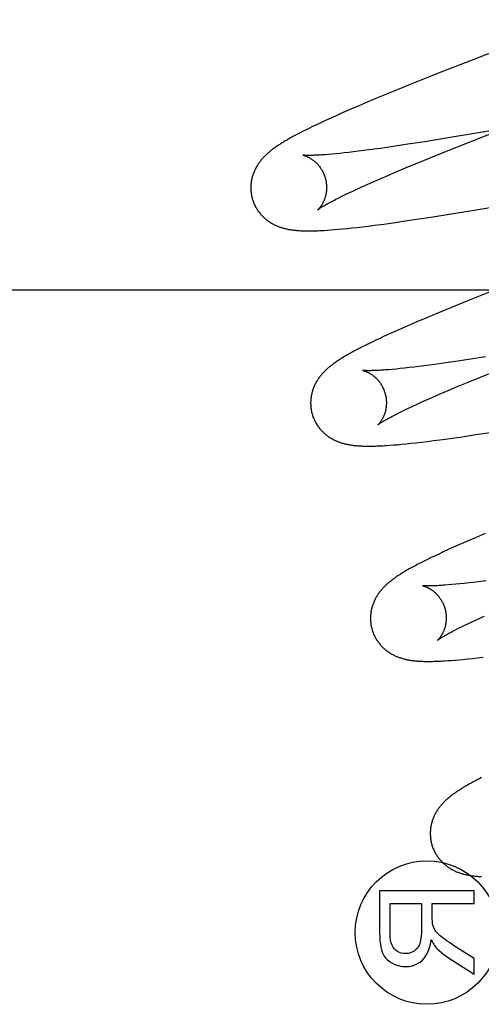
# Model space of a CAD drawing. Header units: inches. Extents: x 0 to 200, y 0 to 129.
# Tile 38 of 118: x 99.026 to 99.148, y 47.936 to 48.195. Entities that reach past the tile are written whole.
import ezdxf

# ---------------------------------------------------------------- set-up
doc = ezdxf.new("R2010")
doc.units = ezdxf.units.IN
doc.header["$LTSCALE"] = 11
doc.header["$MEASUREMENT"] = 0
doc.linetypes.add('HIDDEN', pattern=[0.2, 0.1, -0.1])
doc.layers.add('DEFAULT_2', color=8, linetype='HIDDEN')

msp = doc.modelspace()

# ---------------------------------------------------------------- linework, layer by layer
at = {"layer": 'DEFAULT_2', "color": 8, "linetype": 'HIDDEN'}
for p, q in [((99.14636, 48.18497), (99.13724, 48.18138)), ((99.13528, 48.1806), (99.12959, 48.17832)), ((99.13724, 48.18138), (99.13528, 48.1806)), ((99.12959, 48.17832), (99.12506, 48.17648)), ((99.12158, 48.17505), (99.11825, 48.17366)), ((99.12506, 48.17648), (99.12158, 48.17505)), ((99.11585, 48.17263), (99.1135, 48.17163)), ((99.11825, 48.17366), (99.11585, 48.17263)), ((99.10983, 48.17001), (99.10847, 48.1694)), ((99.11126, 48.17065), (99.10983, 48.17001)), ((99.1135, 48.17163), (99.11126, 48.17065)), ((99.10382, 48.16723), (99.10285, 48.16676)), ((99.10486, 48.16773), (99.10382, 48.16723)), ((99.10598, 48.16826), (99.10486, 48.16773)), ((99.10719, 48.16882), (99.10598, 48.16826)), ((99.10847, 48.1694), (99.10719, 48.16882)), ((99.15671, 48.16711), (99.14811, 48.16565)), ((99.09963, 48.16513), (99.09896, 48.16477)), ((99.10036, 48.16551), (99.09963, 48.16513)), ((99.10113, 48.1659), (99.10036, 48.16551)), ((99.10196, 48.16632), (99.10113, 48.1659)), ((99.10285, 48.16676), (99.10196, 48.16632)), ((99.14811, 48.16565), (99.13908, 48.16415)), ((99.14583, 48.16338), (99.15483, 48.16692)), ((99.12559, 48.16205), (99.12239, 48.16158)), ((99.12896, 48.16255), (99.12559, 48.16205)), ((99.13342, 48.16324), (99.12896, 48.16255)), ((99.13908, 48.16415), (99.13342, 48.16324)), ((99.13655, 48.15967), (99.14202, 48.16186)), ((99.14202, 48.16186), (99.14583, 48.16338)), ((99.10894, 48.15996), (99.10799, 48.15988)), ((99.10996, 48.16005), (99.10894, 48.15996)), ((99.11103, 48.16016), (99.10996, 48.16005)), ((99.11216, 48.16028), (99.11103, 48.16016)), ((99.11335, 48.16042), (99.11216, 48.16028)), ((99.1146, 48.16056), (99.11335, 48.16042)), ((99.1159, 48.16072), (99.1146, 48.16056)), ((99.11795, 48.16098), (99.1159, 48.16072)), ((99.12012, 48.16127), (99.11795, 48.16098)), ((99.12239, 48.16158), (99.12012, 48.16127)), ((99.13225, 48.15792), (99.13655, 48.15967)), ((99.12899, 48.15657), (99.13225, 48.15792)), ((99.12161, 48.15345), (99.1237, 48.15435)), ((99.1237, 48.15435), (99.1259, 48.15528)), ((99.1259, 48.15528), (99.12899, 48.15657)), ((99.11659, 48.15123), (99.11776, 48.15176)), ((99.11776, 48.15176), (99.11963, 48.15258)), ((99.11963, 48.15258), (99.12161, 48.15345)), ((99.11154, 48.14885), (99.11243, 48.14929)), ((99.11243, 48.14929), (99.11339, 48.14974)), ((99.11339, 48.14974), (99.1144, 48.15022)), ((99.1144, 48.15022), (99.11546, 48.15071)), ((99.11546, 48.15071), (99.11659, 48.15123)), ((99.10993, 48.14805), (99.1107, 48.14844)), ((99.1107, 48.14844), (99.11154, 48.14885)), ((99.14589, 48.1451), (99.15536, 48.14669)), ((99.135, 48.14334), (99.13983, 48.14411)), ((99.13983, 48.14411), (99.14589, 48.1451)), ((99.11857, 48.14099), (99.12015, 48.1412)), ((99.12015, 48.1412), (99.12258, 48.14152)), ((99.12258, 48.14152), (99.12509, 48.14186)), ((99.12509, 48.14186), (99.12769, 48.14224)), ((99.12769, 48.14224), (99.13127, 48.14277)), ((99.13127, 48.14277), (99.135, 48.14334)), ((99.10771, 48.1399), (99.10863, 48.13996)), ((99.10863, 48.13996), (99.1096, 48.14004)), ((99.1096, 48.14004), (99.11064, 48.14013)), ((99.11064, 48.14013), (99.11174, 48.14023)), ((99.11174, 48.14023), (99.11292, 48.14035)), ((99.11292, 48.14035), (99.11419, 48.14048)), ((99.11419, 48.14048), (99.11555, 48.14063)), ((99.11555, 48.14063), (99.11702, 48.1408)), ((99.11702, 48.1408), (99.11857, 48.14099)), ((98.76629, 48.12413), (99.24129, 48.12413)), ((99.15068, 48.12366), (99.14499, 48.12137)), ((99.14499, 48.12137), (99.14047, 48.11953)), ((99.137, 48.1181), (99.13368, 48.11671)), ((99.14047, 48.11953), (99.137, 48.1181)), ((99.13128, 48.11569), (99.12897, 48.11469)), ((99.13368, 48.11671), (99.13128, 48.11569)), ((99.1253, 48.11308), (99.12396, 48.11247)), ((99.12672, 48.11371), (99.1253, 48.11308)), ((99.12897, 48.11469), (99.12672, 48.11371)), ((99.11858, 48.10994), (99.11772, 48.10951)), ((99.1195, 48.11039), (99.11858, 48.10994)), ((99.12049, 48.11086), (99.1195, 48.11039)), ((99.12155, 48.11136), (99.12049, 48.11086)), ((99.12271, 48.1119), (99.12155, 48.11136)), ((99.12396, 48.11247), (99.12271, 48.1119)), ((99.11542, 48.10833), (99.11473, 48.10797)), ((99.11614, 48.10871), (99.11542, 48.10833)), ((99.1169, 48.1091), (99.11614, 48.10871)), ((99.11772, 48.10951), (99.1169, 48.1091)), ((99.13835, 48.10482), (99.13606, 48.1045)), ((99.14156, 48.10528), (99.13835, 48.10482)), ((99.14494, 48.10579), (99.14156, 48.10528)), ((99.14941, 48.10648), (99.14494, 48.10579)), ((99.12483, 48.10318), (99.12387, 48.10309)), ((99.12585, 48.10327), (99.12483, 48.10318)), ((99.12693, 48.10338), (99.12585, 48.10327)), ((99.12807, 48.1035), (99.12693, 48.10338)), ((99.12927, 48.10364), (99.12807, 48.1035)), ((99.13052, 48.10379), (99.12927, 48.10364)), ((99.13183, 48.10395), (99.13052, 48.10379)), ((99.13389, 48.10421), (99.13183, 48.10395)), ((99.13606, 48.1045), (99.13389, 48.10421)), ((99.14811, 48.10115), (99.1524, 48.1029)), ((99.14178, 48.09853), (99.14486, 48.09981)), ((99.14486, 48.09981), (99.14811, 48.10115)), ((99.13751, 48.0967), (99.13959, 48.0976)), ((99.13959, 48.0976), (99.14178, 48.09853)), ((99.13137, 48.09397), (99.13249, 48.09448)), ((99.13249, 48.09448), (99.13367, 48.09501)), ((99.13367, 48.09501), (99.13553, 48.09584)), ((99.13553, 48.09584), (99.13751, 48.0967)), ((99.12659, 48.0917), (99.12743, 48.09211)), ((99.12743, 48.09211), (99.12833, 48.09255)), ((99.12833, 48.09255), (99.12929, 48.093)), ((99.12929, 48.093), (99.1303, 48.09348)), ((99.1303, 48.09348), (99.13137, 48.09397)), ((99.12582, 48.0913), (99.12659, 48.0917)), ((99.14692, 48.08596), (99.15067, 48.08653)), ((99.13114, 48.08382), (99.13261, 48.08399)), ((99.13261, 48.08399), (99.13415, 48.08418)), ((99.13415, 48.08418), (99.13574, 48.08438)), ((99.13574, 48.08438), (99.13818, 48.0847)), ((99.13818, 48.0847), (99.14071, 48.08505)), ((99.14071, 48.08505), (99.14332, 48.08542)), ((99.14332, 48.08542), (99.14692, 48.08596)), ((99.12416, 48.08315), (99.12514, 48.08323)), ((99.12514, 48.08323), (99.12618, 48.08331)), ((99.12618, 48.08331), (99.12729, 48.08341)), ((99.12729, 48.08341), (99.12848, 48.08353)), ((99.12848, 48.08353), (99.12977, 48.08367)), ((99.12977, 48.08367), (99.13114, 48.08382)), ((99.14695, 48.05885), (99.14466, 48.05786)), ((99.14934, 48.05986), (99.14695, 48.05885)), ((99.13961, 48.05562), (99.1383, 48.05502)), ((99.141, 48.05625), (99.13961, 48.05562)), ((99.14244, 48.05689), (99.141, 48.05625)), ((99.14466, 48.05786), (99.14244, 48.05689)), ((99.13396, 48.05295), (99.13307, 48.0525)), ((99.13492, 48.05342), (99.13396, 48.05295)), ((99.13596, 48.05392), (99.13492, 48.05342)), ((99.13709, 48.05445), (99.13596, 48.05392)), ((99.1383, 48.05502), (99.13709, 48.05445)), ((99.13223, 48.05208), (99.13144, 48.05167)), ((99.13307, 48.0525), (99.13223, 48.05208)), ((99.14059, 48.04638), (99.13964, 48.0463)), ((99.14161, 48.04648), (99.14059, 48.04638)), ((99.14269, 48.04659), (99.14161, 48.04648)), ((99.14383, 48.04671), (99.14269, 48.04659)), ((99.14503, 48.04684), (99.14383, 48.04671)), ((99.14628, 48.04699), (99.14503, 48.04684)), ((99.14759, 48.04715), (99.14628, 48.04699)), ((99.14964, 48.04741), (99.14759, 48.04715)), ((99.14687, 48.03705), (99.14798, 48.03756)), ((99.14798, 48.03756), (99.14915, 48.03809)), ((99.14139, 48.0344), (99.14215, 48.03479)), ((99.14215, 48.03479), (99.14298, 48.0352)), ((99.14298, 48.0352), (99.14386, 48.03563)), ((99.14386, 48.03563), (99.14481, 48.03608)), ((99.14481, 48.03608), (99.14581, 48.03656)), ((99.14581, 48.03656), (99.14687, 48.03705)), ((99.14359, 48.02667), (99.14477, 48.02679)), ((99.14477, 48.02679), (99.14603, 48.02693)), ((99.14603, 48.02693), (99.14737, 48.02708)), ((99.14737, 48.02708), (99.1488, 48.02724)), ((99.13949, 48.02633), (99.14043, 48.0264)), ((99.14043, 48.0264), (99.14142, 48.02647)), ((99.14142, 48.02647), (99.14247, 48.02657)), ((99.14247, 48.02657), (99.14359, 48.02667)), ((99.1465, 47.9656), (99.1215, 47.9656)), ((99.1215, 47.9656), (99.1215, 47.95452)), ((99.1465, 47.9623), (99.1465, 47.9656)), ((99.12427, 47.9623), (99.13254, 47.9623)), ((99.12427, 47.95438), (99.12427, 47.9623)), ((99.13254, 47.9623), (99.13254, 47.95518)), ((99.1354, 47.9623), (99.1465, 47.9623)), ((99.1354, 47.95846), (99.1354, 47.9623)), ((99.1465, 47.94773), (99.1413, 47.95104)), ((99.1397, 47.94792), (99.1465, 47.94357)), ((99.1465, 47.94357), (99.1465, 47.94773))]:
    msp.add_line(p, q, dxfattribs=at)
for points in [[(99.18588, 48.2003), (99.17243, 48.19509), (99.17132, 48.19466), (99.1702, 48.19423), (99.16909, 48.1938), (99.14636, 48.18497)], [(99.09896, 48.16477), (99.09863, 48.16459), (99.09832, 48.16442), (99.09801, 48.16425), (99.09771, 48.16408), (99.09743, 48.16392), (99.09714, 48.16376), (99.09687, 48.1636), (99.0966, 48.16344), (99.09634, 48.16328), (99.09609, 48.16313), (99.09584, 48.16298), (99.0956, 48.16283), (99.09536, 48.16268), (99.09513, 48.16253), (99.0949, 48.16239), (99.09468, 48.16224), (99.09447, 48.16209), (99.09425, 48.16195), (99.09405, 48.1618), (99.09384, 48.16166), (99.09364, 48.16152), (99.09344, 48.16137), (99.09325, 48.16123), (99.09306, 48.16108), (99.09287, 48.16093), (99.09268, 48.16079), (99.0925, 48.16064), (99.09232, 48.16048), (99.09214, 48.16033), (99.09196, 48.16018), (99.09179, 48.16002), (99.09162, 48.15986), (99.09145, 48.1597), (99.09128, 48.15954), (99.09111, 48.15937), (99.09095, 48.15921), (99.09079, 48.15904), (99.09063, 48.15886), (99.09048, 48.15869), (99.09032, 48.15851), (99.09017, 48.15833), (99.09003, 48.15815), (99.08989, 48.15796), (99.08975, 48.15778), (99.08962, 48.15759), (99.08948, 48.1574), (99.08936, 48.15721), (99.08923, 48.15701), (99.08911, 48.15681), (99.08899, 48.15661), (99.08888, 48.1564), (99.08876, 48.15619), (99.08866, 48.15598), (99.08856, 48.15577), (99.08846, 48.15555), (99.08836, 48.15533), (99.08827, 48.15512), (99.08819, 48.15489), (99.08811, 48.15467), (99.08803, 48.15444), (99.08796, 48.15421), (99.08789, 48.15398), (99.08783, 48.15374), (99.08777, 48.1535), (99.08772, 48.15326), (99.08767, 48.15302), (99.08763, 48.15277), (99.0876, 48.15253), (99.08757, 48.15228), (99.08754, 48.15203), (99.08752, 48.15177), (99.08751, 48.15152), (99.0875, 48.15126), (99.0875, 48.15101), (99.08751, 48.15075), (99.08752, 48.15049), (99.08753, 48.15024), (99.08756, 48.14998), (99.08759, 48.14972), (99.08762, 48.14946), (99.08767, 48.14921), (99.08772, 48.14895), (99.08777, 48.1487), (99.08783, 48.14845), (99.08789, 48.14824)], [(99.10799, 48.15988), (99.10709, 48.15981), (99.10667, 48.15978), (99.10626, 48.15975), (99.10587, 48.15973), (99.10549, 48.1597), (99.10514, 48.15969), (99.10481, 48.15967), (99.1045, 48.15966), (99.10421, 48.15965), (99.10393, 48.15964), (99.10368, 48.15963), (99.10344, 48.15963), (99.10322, 48.15962), (99.10301, 48.15962), (99.10281, 48.15962), (99.10263, 48.15962), (99.10247, 48.15962), (99.10231, 48.15963), (99.10217, 48.15963), (99.10203, 48.15963), (99.10191, 48.15964), (99.1018, 48.15964), (99.1017, 48.15965), (99.10161, 48.15965), (99.10153, 48.15966), (99.10146, 48.15967), (99.1014, 48.15967), (99.10135, 48.15968), (99.1013, 48.15968), (99.10127, 48.15969), (99.10124, 48.15969), (99.10122, 48.15969), (99.10121, 48.15969), (99.1012, 48.15969)], [(99.1012, 48.15969), (99.10121, 48.15969), (99.10122, 48.15969), (99.10123, 48.15969), (99.10126, 48.15968), (99.10129, 48.15968), (99.10132, 48.15967), (99.10136, 48.15966), (99.10141, 48.15965), (99.10147, 48.15963), (99.10153, 48.15962), (99.10159, 48.1596), (99.10166, 48.15958), (99.10173, 48.15955), (99.10181, 48.15953), (99.1019, 48.1595), (99.10198, 48.15947), (99.10207, 48.15943), (99.10217, 48.15939), (99.10226, 48.15935), (99.10236, 48.15931), (99.10247, 48.15926), (99.10257, 48.15921), (99.10268, 48.15916), (99.10279, 48.1591), (99.1029, 48.15904), (99.10302, 48.15898), (99.10314, 48.15891), (99.10326, 48.15884), (99.10338, 48.15876), (99.10351, 48.15868), (99.10364, 48.15859), (99.10376, 48.1585), (99.1039, 48.1584), (99.10403, 48.1583), (99.10416, 48.1582), (99.10429, 48.15809), (99.10443, 48.15797), (99.10456, 48.15785), (99.1047, 48.15772), (99.10484, 48.15759), (99.10497, 48.15745), (99.10511, 48.1573), (99.10525, 48.15715), (99.10538, 48.15699), (99.10551, 48.15683), (99.10565, 48.15666), (99.10577, 48.15648), (99.1059, 48.1563), (99.10602, 48.15612), (99.10614, 48.15593), (99.10626, 48.15573), (99.10637, 48.15553), (99.10648, 48.15533), (99.10658, 48.15512), (99.10668, 48.15491), (99.10678, 48.15469), (99.10687, 48.15447), (99.10695, 48.15425), (99.10703, 48.15402), (99.1071, 48.15379), (99.10716, 48.15359)], [(99.10716, 48.15359), (99.10721, 48.1534), (99.10727, 48.15316), (99.10732, 48.15293), (99.10736, 48.15269), (99.1074, 48.15246), (99.10743, 48.15222), (99.10745, 48.15199), (99.10747, 48.15175), (99.10749, 48.15152), (99.10749, 48.15129), (99.10749, 48.15106), (99.10749, 48.15084), (99.10748, 48.15061), (99.10746, 48.15039), (99.10744, 48.15018), (99.10742, 48.14996), (99.10739, 48.14975), (99.10735, 48.14955), (99.10731, 48.14935), (99.10727, 48.14915), (99.10723, 48.14896), (99.10718, 48.14877), (99.10713, 48.14859), (99.10707, 48.14842), (99.10702, 48.14825), (99.10696, 48.14809), (99.1069, 48.14793), (99.10684, 48.14777), (99.10677, 48.14762), (99.10671, 48.14748), (99.10664, 48.14734), (99.10658, 48.1472), (99.10651, 48.14707), (99.10645, 48.14695), (99.10638, 48.14683), (99.10631, 48.14671), (99.10625, 48.1466), (99.10618, 48.1465), (99.10612, 48.1464), (99.10605, 48.1463), (99.10599, 48.14621), (99.10593, 48.14612), (99.10586, 48.14603), (99.1058, 48.14595), (99.10574, 48.14588), (99.10568, 48.14581), (99.10563, 48.14574), (99.10558, 48.14568), (99.10552, 48.14562), (99.10548, 48.14557), (99.10543, 48.14552), (99.10539, 48.14547), (99.10535, 48.14543), (99.10532, 48.1454), (99.10529, 48.14537), (99.10526, 48.14535), (99.10524, 48.14533), (99.10522, 48.14531), (99.10521, 48.1453), (99.10521, 48.1453)], [(99.08789, 48.14824), (99.08795, 48.14803), (99.08803, 48.14778), (99.08811, 48.14753), (99.0882, 48.14729), (99.0883, 48.14705), (99.0884, 48.14681), (99.0885, 48.14658), (99.08861, 48.14635), (99.08873, 48.14612), (99.08885, 48.14589), (99.08898, 48.14567), (99.08911, 48.14545), (99.08925, 48.14524), (99.08939, 48.14503), (99.08954, 48.14482), (99.08969, 48.14462), (99.08984, 48.14443), (99.09, 48.14423), (99.09016, 48.14404), (99.09033, 48.14386), (99.09049, 48.14368), (99.09067, 48.14351), (99.09084, 48.14334), (99.09102, 48.14317), (99.09119, 48.14301), (99.09138, 48.14286), (99.09156, 48.14271), (99.09175, 48.14256), (99.09193, 48.14242), (99.09213, 48.14228), (99.09232, 48.14215), (99.09252, 48.14202), (99.09272, 48.14189), (99.09292, 48.14177), (99.09312, 48.14165), (99.09333, 48.14154), (99.09353, 48.14143), (99.09374, 48.14133), (99.09395, 48.14123), (99.09416, 48.14113), (99.09437, 48.14104), (99.09458, 48.14095), (99.0948, 48.14087), (99.09501, 48.14079), (99.09523, 48.14071), (99.09545, 48.14064), (99.09567, 48.14057), (99.0959, 48.1405), (99.09612, 48.14044), (99.09635, 48.14038), (99.09657, 48.14032), (99.0968, 48.14027), (99.09702, 48.14022), (99.09725, 48.14017), (99.09748, 48.14012), (99.09771, 48.14008), (99.09794, 48.14004), (99.09817, 48.14001), (99.09841, 48.13997), (99.09864, 48.13994), (99.09888, 48.13991), (99.09912, 48.13989), (99.09937, 48.13986), (99.09961, 48.13984), (99.09987, 48.13982), (99.10013, 48.1398), (99.10039, 48.13978), (99.10066, 48.13976), (99.10093, 48.13975), (99.10122, 48.13974), (99.10151, 48.13973), (99.10181, 48.13972), (99.10211, 48.13972), (99.10242, 48.13971), (99.10274, 48.13971), (99.10307, 48.13971), (99.10341, 48.13971), (99.10375, 48.13972), (99.10411, 48.13973), (99.10447, 48.13974), (99.10484, 48.13975), (99.10522, 48.13976), (99.10561, 48.13978), (99.10601, 48.1398), (99.10642, 48.13982), (99.10684, 48.13984), (99.10771, 48.1399)], [(99.10521, 48.1453), (99.10521, 48.1453), (99.10522, 48.14531), (99.10523, 48.14532), (99.10526, 48.14534), (99.10529, 48.14536), (99.10533, 48.14539), (99.10537, 48.14542), (99.10543, 48.14547), (99.1055, 48.14551), (99.10557, 48.14557), (99.10566, 48.14563), (99.10576, 48.14569), (99.10587, 48.14577), (99.10599, 48.14585), (99.10613, 48.14593), (99.10627, 48.14602), (99.10643, 48.14612), (99.10661, 48.14623), (99.1068, 48.14634), (99.107, 48.14646), (99.10722, 48.14659), (99.10746, 48.14672), (99.10771, 48.14686), (99.10798, 48.14701), (99.10826, 48.14717), (99.10856, 48.14733), (99.10888, 48.1475), (99.10921, 48.14768), (99.10956, 48.14786), (99.10993, 48.14805)], [(99.11473, 48.10797), (99.11441, 48.10779), (99.11409, 48.10762), (99.11378, 48.10745), (99.11349, 48.10728), (99.1132, 48.10712), (99.11292, 48.10696), (99.11264, 48.1068), (99.11238, 48.10664), (99.11212, 48.10648), (99.11186, 48.10633), (99.11162, 48.10618), (99.11138, 48.10603), (99.11115, 48.10588), (99.11092, 48.10574), (99.11069, 48.10559), (99.11047, 48.10545), (99.11026, 48.10531), (99.11005, 48.10516), (99.10985, 48.10502), (99.10964, 48.10488), (99.10944, 48.10473), (99.10925, 48.10459), (99.10906, 48.10445), (99.10887, 48.1043), (99.10868, 48.10416), (99.10849, 48.10401), (99.10831, 48.10386), (99.10813, 48.10371), (99.10795, 48.10356), (99.10777, 48.1034), (99.1076, 48.10325), (99.10743, 48.10309), (99.10725, 48.10293), (99.10709, 48.10276), (99.10692, 48.1026), (99.10675, 48.10243), (99.10659, 48.10226), (99.10643, 48.10209), (99.10628, 48.10191), (99.10613, 48.10173), (99.10598, 48.10155), (99.10583, 48.10137), (99.10569, 48.10119), (99.10555, 48.101), (99.10542, 48.10081), (99.10528, 48.10062), (99.10516, 48.10043), (99.10503, 48.10023), (99.10491, 48.10003), (99.10479, 48.09983), (99.10467, 48.09962), (99.10456, 48.09941), (99.10445, 48.0992), (99.10435, 48.09899), (99.10425, 48.09877), (99.10416, 48.09856), (99.10407, 48.09834), (99.10398, 48.09811), (99.1039, 48.09789), (99.10383, 48.09766), (99.10375, 48.09743), (99.10369, 48.0972), (99.10362, 48.09696), (99.10357, 48.09672), (99.10351, 48.09648), (99.10347, 48.09624), (99.10342, 48.09599), (99.10339, 48.09574), (99.10336, 48.09549), (99.10333, 48.09524), (99.10331, 48.09499), (99.1033, 48.09473), (99.10329, 48.09448), (99.10329, 48.09422), (99.1033, 48.09396), (99.10331, 48.09371), (99.10333, 48.09345), (99.10335, 48.09319), (99.10338, 48.09293), (99.10342, 48.09268), (99.10346, 48.09242), (99.10351, 48.09216), (99.10356, 48.09191), (99.10362, 48.09166), (99.10368, 48.09145)], [(99.12387, 48.10309), (99.12297, 48.10302), (99.12254, 48.10299), (99.12213, 48.10296), (99.12173, 48.10294), (99.12136, 48.10292), (99.121, 48.1029), (99.12066, 48.10288), (99.12034, 48.10287), (99.12003, 48.10286), (99.11975, 48.10285), (99.11948, 48.10284), (99.11922, 48.10283), (99.11899, 48.10283), (99.11877, 48.10283), (99.11856, 48.10283), (99.11837, 48.10283), (99.11819, 48.10283), (99.11803, 48.10284), (99.11788, 48.10284), (99.11774, 48.10285), (99.11762, 48.10285), (99.11751, 48.10286), (99.11741, 48.10286), (99.11732, 48.10287), (99.11725, 48.10288), (99.11718, 48.10288), (99.11713, 48.10289), (99.11708, 48.10289), (99.11705, 48.1029), (99.11702, 48.1029), (99.117, 48.1029), (99.117, 48.1029)], [(99.117, 48.1029), (99.117, 48.1029), (99.117, 48.1029), (99.11702, 48.1029), (99.11704, 48.10289), (99.11707, 48.10289), (99.11711, 48.10288), (99.11715, 48.10287), (99.1172, 48.10286), (99.11725, 48.10284), (99.11731, 48.10283), (99.11738, 48.10281), (99.11745, 48.10279), (99.11752, 48.10276), (99.1176, 48.10274), (99.11769, 48.10271), (99.11777, 48.10267), (99.11786, 48.10264), (99.11796, 48.1026), (99.11805, 48.10256), (99.11815, 48.10252), (99.11826, 48.10247), (99.11836, 48.10242), (99.11847, 48.10237), (99.11858, 48.10231), (99.1187, 48.10225), (99.11881, 48.10219), (99.11893, 48.10212), (99.11905, 48.10204), (99.11917, 48.10197), (99.1193, 48.10189), (99.11942, 48.1018), (99.11955, 48.10171), (99.11968, 48.10161), (99.11982, 48.10151), (99.11995, 48.10141), (99.12008, 48.1013), (99.12022, 48.10118), (99.12035, 48.10106), (99.12049, 48.10093), (99.12063, 48.1008), (99.12076, 48.10066), (99.1209, 48.10051), (99.12103, 48.10036), (99.12117, 48.1002), (99.1213, 48.10004), (99.12143, 48.09987), (99.12156, 48.0997), (99.12169, 48.09952), (99.12181, 48.09933), (99.12193, 48.09914), (99.12205, 48.09894), (99.12216, 48.09874), (99.12227, 48.09854), (99.12237, 48.09833), (99.12247, 48.09812), (99.12257, 48.0979), (99.12266, 48.09768), (99.12274, 48.09746), (99.12282, 48.09723), (99.12289, 48.097), (99.12295, 48.0968)], [(99.12295, 48.0968), (99.123, 48.09661), (99.12306, 48.09637), (99.12311, 48.09614), (99.12315, 48.0959), (99.12319, 48.09567), (99.12322, 48.09544), (99.12324, 48.0952), (99.12326, 48.09497), (99.12328, 48.09474), (99.12328, 48.09451), (99.12328, 48.09428), (99.12328, 48.09406), (99.12327, 48.09384), (99.12325, 48.09362), (99.12323, 48.0934), (99.12321, 48.09319), (99.12318, 48.09298), (99.12315, 48.09277), (99.12311, 48.09257), (99.12307, 48.09238), (99.12302, 48.09219), (99.12297, 48.092), (99.12292, 48.09182), (99.12287, 48.09165), (99.12281, 48.09148), (99.12276, 48.09131), (99.1227, 48.09116), (99.12264, 48.091), (99.12257, 48.09085), (99.12251, 48.09071), (99.12245, 48.09057), (99.12238, 48.09043), (99.12231, 48.0903), (99.12225, 48.09018), (99.12218, 48.09006), (99.12212, 48.08994), (99.12205, 48.08983), (99.12199, 48.08973), (99.12192, 48.08962), (99.12186, 48.08953), (99.12179, 48.08943), (99.12173, 48.08934), (99.12167, 48.08926), (99.12161, 48.08918), (99.12155, 48.0891), (99.12149, 48.08903), (99.12143, 48.08896), (99.12138, 48.0889), (99.12133, 48.08884), (99.12128, 48.08879), (99.12123, 48.08874), (99.12119, 48.08869), (99.12115, 48.08865), (99.12112, 48.08862), (99.12108, 48.08859), (99.12106, 48.08856), (99.12103, 48.08854), (99.12102, 48.08852), (99.121, 48.08851), (99.121, 48.08851)], [(99.10368, 48.09145), (99.10374, 48.09123), (99.10382, 48.09098), (99.1039, 48.09074), (99.10399, 48.09049), (99.10409, 48.09025), (99.10419, 48.09001), (99.1043, 48.08978), (99.10441, 48.08954), (99.10453, 48.08931), (99.10465, 48.08909), (99.10478, 48.08886), (99.10492, 48.08865), (99.10505, 48.08843), (99.1052, 48.08822), (99.10534, 48.08801), (99.1055, 48.08781), (99.10565, 48.08761), (99.10581, 48.08742), (99.10597, 48.08723), (99.10614, 48.08704), (99.10631, 48.08686), (99.10648, 48.08669), (99.10666, 48.08652), (99.10684, 48.08635), (99.10702, 48.08619), (99.1072, 48.08604), (99.10739, 48.08589), (99.10757, 48.08574), (99.10776, 48.0856), (99.10796, 48.08546), (99.10815, 48.08533), (99.10835, 48.0852), (99.10855, 48.08507), (99.10876, 48.08495), (99.10896, 48.08483), (99.10917, 48.08472), (99.10938, 48.08461), (99.10959, 48.08451), (99.1098, 48.08441), (99.11001, 48.08431), (99.11022, 48.08422), (99.11044, 48.08414), (99.11066, 48.08405), (99.11088, 48.08397), (99.1111, 48.08389), (99.11133, 48.08382), (99.11155, 48.08375), (99.11178, 48.08368), (99.11201, 48.08362), (99.11224, 48.08356), (99.11247, 48.0835), (99.11271, 48.08345), (99.11294, 48.0834), (99.11317, 48.08335), (99.11341, 48.08331), (99.11365, 48.08327), (99.11389, 48.08323), (99.11413, 48.08319), (99.11437, 48.08316), (99.11461, 48.08313), (99.11486, 48.0831), (99.11511, 48.08307), (99.11537, 48.08305), (99.11563, 48.08303), (99.11589, 48.08301), (99.11616, 48.08299), (99.11644, 48.08297), (99.11672, 48.08296), (99.11701, 48.08295), (99.11731, 48.08294), (99.11762, 48.08293), (99.11793, 48.08292), (99.11825, 48.08292), (99.11858, 48.08292), (99.11891, 48.08292), (99.11926, 48.08292), (99.11961, 48.08293), (99.11998, 48.08294), (99.12035, 48.08295), (99.12073, 48.08296), (99.12112, 48.08298), (99.12152, 48.08299), (99.12194, 48.08301), (99.12236, 48.08303), (99.12279, 48.08306), (99.12324, 48.08309), (99.12416, 48.08315)], [(99.121, 48.08851), (99.12101, 48.08851), (99.12102, 48.08852), (99.12104, 48.08854), (99.12107, 48.08856), (99.12111, 48.08859), (99.12116, 48.08863), (99.12121, 48.08867), (99.12128, 48.08872), (99.12136, 48.08877), (99.12145, 48.08883), (99.12155, 48.0889), (99.12166, 48.08898), (99.12179, 48.08906), (99.12193, 48.08915), (99.12208, 48.08924), (99.12225, 48.08935), (99.12243, 48.08946), (99.12263, 48.08957), (99.12284, 48.0897), (99.12307, 48.08983), (99.12332, 48.08997), (99.12358, 48.09011), (99.12385, 48.09027), (99.12414, 48.09042), (99.12444, 48.09059), (99.12476, 48.09076), (99.1251, 48.09093), (99.12545, 48.09112), (99.12582, 48.0913)], [(99.13144, 48.05167), (99.13107, 48.05147), (99.1307, 48.05127), (99.13035, 48.05108), (99.13, 48.05089), (99.12967, 48.05071), (99.12934, 48.05053), (99.12903, 48.05035), (99.12872, 48.05017), (99.12842, 48.05), (99.12813, 48.04983), (99.12785, 48.04966), (99.12758, 48.04949), (99.12731, 48.04933), (99.12705, 48.04917), (99.1268, 48.04901), (99.12655, 48.04885), (99.12631, 48.04869), (99.12608, 48.04854), (99.12586, 48.04838), (99.12564, 48.04823), (99.12543, 48.04808), (99.12522, 48.04793), (99.12502, 48.04778), (99.12482, 48.04764), (99.12463, 48.04749), (99.12444, 48.04734), (99.12425, 48.04719), (99.12407, 48.04704), (99.12388, 48.04689), (99.12371, 48.04674), (99.12353, 48.04658), (99.12336, 48.04643), (99.12318, 48.04627), (99.12302, 48.04611), (99.12285, 48.04595), (99.12268, 48.04578), (99.12252, 48.04561), (99.12236, 48.04544), (99.1222, 48.04527), (99.12205, 48.04509), (99.1219, 48.04492), (99.12175, 48.04474), (99.1216, 48.04456), (99.12146, 48.04437), (99.12132, 48.04419), (99.12119, 48.044), (99.12106, 48.04381), (99.12093, 48.04362), (99.12081, 48.04342), (99.12069, 48.04322), (99.12057, 48.04302), (99.12045, 48.04281), (99.12034, 48.0426), (99.12024, 48.04239), (99.12013, 48.04218), (99.12003, 48.04196), (99.11994, 48.04174), (99.11985, 48.04152), (99.11977, 48.0413), (99.11969, 48.04108), (99.11961, 48.04085), (99.11954, 48.04062), (99.11947, 48.04039), (99.11941, 48.04015), (99.11935, 48.03992), (99.1193, 48.03967), (99.11926, 48.03943), (99.11921, 48.03919), (99.11918, 48.03894), (99.11915, 48.03869), (99.11912, 48.03844), (99.1191, 48.03819), (99.11909, 48.03793), (99.11908, 48.03768), (99.11908, 48.03742), (99.11909, 48.03717), (99.1191, 48.03691), (99.11912, 48.03665), (99.11914, 48.03639), (99.11917, 48.03614), (99.11921, 48.03588), (99.11925, 48.03563), (99.1193, 48.03537), (99.11935, 48.03512), (99.11941, 48.03487), (99.11947, 48.03465)], [(99.13964, 48.0463), (99.13874, 48.04623), (99.13831, 48.0462), (99.1379, 48.04617), (99.1375, 48.04615), (99.13713, 48.04612), (99.13678, 48.04611), (99.13644, 48.04609), (99.13613, 48.04608), (99.13584, 48.04606), (99.13556, 48.04606), (99.13529, 48.04605), (99.13505, 48.04604), (99.13481, 48.04604), (99.13459, 48.04604), (99.13439, 48.04604), (99.13419, 48.04604), (99.13401, 48.04604), (99.13385, 48.04604), (99.1337, 48.04605), (99.13356, 48.04605), (99.13343, 48.04606), (99.13331, 48.04607), (99.13321, 48.04607), (99.13312, 48.04608), (99.13304, 48.04608), (99.13298, 48.04609), (99.13292, 48.0461), (99.13287, 48.0461), (99.13284, 48.0461), (99.13281, 48.04611), (99.1328, 48.04611), (99.13279, 48.04611)], [(99.13279, 48.04611), (99.13279, 48.04611), (99.1328, 48.04611), (99.13281, 48.04611), (99.13283, 48.0461), (99.13286, 48.0461), (99.1329, 48.04609), (99.13294, 48.04608), (99.13299, 48.04607), (99.13305, 48.04605), (99.1331, 48.04604), (99.13317, 48.04602), (99.13324, 48.046), (99.13331, 48.04597), (99.13339, 48.04595), (99.13347, 48.04592), (99.13356, 48.04588), (99.13365, 48.04585), (99.13375, 48.04581), (99.13384, 48.04577), (99.13394, 48.04573), (99.13404, 48.04568), (99.13415, 48.04563), (99.13426, 48.04558), (99.13437, 48.04552), (99.13448, 48.04546), (99.1346, 48.0454), (99.13472, 48.04533), (99.13484, 48.04525), (99.13496, 48.04518), (99.13509, 48.0451), (99.13521, 48.04501), (99.13534, 48.04492), (99.13547, 48.04482), (99.13561, 48.04472), (99.13574, 48.04462), (99.13587, 48.04451), (99.13601, 48.04439), (99.13614, 48.04427), (99.13628, 48.04414), (99.13642, 48.04401), (99.13655, 48.04387), (99.13669, 48.04372), (99.13683, 48.04357), (99.13696, 48.04341), (99.13709, 48.04325), (99.13723, 48.04308), (99.13735, 48.0429), (99.13748, 48.04272), (99.1376, 48.04254), (99.13772, 48.04235), (99.13784, 48.04215), (99.13795, 48.04195), (99.13806, 48.04175), (99.13816, 48.04154), (99.13826, 48.04133), (99.13836, 48.04111), (99.13845, 48.04089), (99.13853, 48.04067), (99.13861, 48.04044), (99.13868, 48.04021), (99.13874, 48.04001)], [(99.13874, 48.04001), (99.13879, 48.03981), (99.13885, 48.03958), (99.1389, 48.03934), (99.13894, 48.03911), (99.13898, 48.03887), (99.13901, 48.03864), (99.13904, 48.0384), (99.13905, 48.03817), (99.13907, 48.03794), (99.13907, 48.03771), (99.13907, 48.03748), (99.13907, 48.03725), (99.13906, 48.03703), (99.13904, 48.03681), (99.13902, 48.03659), (99.139, 48.03638), (99.13897, 48.03617), (99.13893, 48.03597), (99.1389, 48.03576), (99.13885, 48.03557), (99.13881, 48.03538), (99.13876, 48.03519), (99.13871, 48.03501), (99.13865, 48.03484), (99.1386, 48.03467), (99.13854, 48.0345), (99.13848, 48.03434), (99.13842, 48.03419), (99.13836, 48.03404), (99.13829, 48.03389), (99.13823, 48.03375), (99.13816, 48.03362), (99.1381, 48.03349), (99.13803, 48.03337), (99.13796, 48.03325), (99.1379, 48.03313), (99.13783, 48.03302), (99.13776, 48.03292), (99.1377, 48.03281), (99.13763, 48.03272), (99.13757, 48.03263), (99.13751, 48.03254), (99.13745, 48.03245), (99.13738, 48.03237), (99.13732, 48.0323), (99.13727, 48.03222), (99.13721, 48.03216), (99.13716, 48.0321), (99.13711, 48.03204), (99.13706, 48.03198), (99.13701, 48.03194), (99.13697, 48.03189), (99.13693, 48.03185), (99.1369, 48.03182), (99.13687, 48.03179), (99.13684, 48.03176), (99.13682, 48.03174), (99.1368, 48.03173), (99.13679, 48.03172), (99.13679, 48.03172)], [(99.11947, 48.03465), (99.11953, 48.03444), (99.11961, 48.03419), (99.11969, 48.03395), (99.11978, 48.0337), (99.11988, 48.03346), (99.11998, 48.03322), (99.12009, 48.03299), (99.1202, 48.03276), (99.12032, 48.03253), (99.12044, 48.0323), (99.12057, 48.03208), (99.1207, 48.03186), (99.12084, 48.03164), (99.12099, 48.03143), (99.12113, 48.03122), (99.12128, 48.03102), (99.12144, 48.03082), (99.1216, 48.03063), (99.12176, 48.03044), (99.12193, 48.03026), (99.1221, 48.03008), (99.12227, 48.0299), (99.12244, 48.02973), (99.12262, 48.02957), (99.1228, 48.02941), (99.12298, 48.02925), (99.12317, 48.0291), (99.12336, 48.02896), (99.12355, 48.02882), (99.12374, 48.02868), (99.12394, 48.02854), (99.12413, 48.02841), (99.12434, 48.02829), (99.12454, 48.02817), (99.12474, 48.02805), (99.12495, 48.02794), (99.12516, 48.02783), (99.12537, 48.02772), (99.12558, 48.02763), (99.12579, 48.02753), (99.126, 48.02744), (99.12621, 48.02735), (99.12643, 48.02727), (99.12665, 48.02719), (99.12687, 48.02711), (99.12709, 48.02704), (99.12732, 48.02697), (99.12754, 48.0269), (99.12777, 48.02684), (99.12799, 48.02678), (99.12822, 48.02672), (99.12845, 48.02667), (99.12868, 48.02662), (99.1289, 48.02657), (99.12913, 48.02653), (99.12937, 48.02649), (99.1296, 48.02645), (99.12983, 48.02641), (99.13007, 48.02638), (99.13031, 48.02635), (99.13055, 48.02632), (99.13079, 48.02629), (99.13104, 48.02627), (99.13129, 48.02625), (99.13154, 48.02623), (99.1318, 48.02621), (99.13207, 48.02619), (99.13234, 48.02618), (99.13262, 48.02616), (99.13291, 48.02615), (99.13321, 48.02614), (99.13351, 48.02614), (99.13382, 48.02613), (99.13413, 48.02613), (99.13446, 48.02613), (99.13479, 48.02613), (99.13513, 48.02613), (99.13548, 48.02614), (99.13583, 48.02615), (99.1362, 48.02616), (99.13658, 48.02617), (99.13696, 48.02619), (99.13736, 48.0262), (99.13776, 48.02622), (99.13818, 48.02625), (99.13861, 48.02627), (99.13949, 48.02633)], [(99.13679, 48.03172), (99.13679, 48.03172), (99.1368, 48.03172), (99.13682, 48.03174), (99.13684, 48.03176), (99.13687, 48.03178), (99.13691, 48.03181), (99.13696, 48.03185), (99.13702, 48.03189), (99.13709, 48.03194), (99.13718, 48.032), (99.13727, 48.03206), (99.13738, 48.03213), (99.13749, 48.03221), (99.13763, 48.0323), (99.13777, 48.03239), (99.13793, 48.03249), (99.1381, 48.03259), (99.13829, 48.03271), (99.1385, 48.03283), (99.13872, 48.03296), (99.13895, 48.03309), (99.1392, 48.03323), (99.13947, 48.03338), (99.13975, 48.03354), (99.14005, 48.0337), (99.14036, 48.03386), (99.14069, 48.03404), (99.14103, 48.03422), (99.14139, 48.0344)], [(99.14839, 47.99547), (99.14792, 47.99523), (99.14747, 47.995), (99.14704, 47.99477), (99.14662, 47.99455), (99.14622, 47.99433), (99.14583, 47.99412), (99.14545, 47.99391), (99.14508, 47.99371), (99.14473, 47.99351), (99.14439, 47.99331), (99.14405, 47.99311), (99.14373, 47.99292), (99.14342, 47.99274), (99.14312, 47.99255), (99.14283, 47.99237), (99.14255, 47.99219), (99.14227, 47.99201), (99.14201, 47.99183), (99.14175, 47.99166), (99.1415, 47.99149), (99.14126, 47.99132), (99.14102, 47.99115), (99.1408, 47.99098), (99.14057, 47.99082), (99.14036, 47.99065), (99.14015, 47.99049), (99.13994, 47.99032), (99.13974, 47.99015), (99.13955, 47.98999), (99.13936, 47.98982), (99.13917, 47.98966), (99.13899, 47.9895), (99.13882, 47.98933), (99.13865, 47.98916), (99.13848, 47.989), (99.13832, 47.98883), (99.13816, 47.98866), (99.138, 47.98849), (99.13785, 47.98831), (99.1377, 47.98814), (99.13755, 47.98796), (99.1374, 47.98778), (99.13726, 47.98759), (99.13713, 47.98741), (99.13699, 47.98722), (99.13686, 47.98703), (99.13673, 47.98684), (99.13661, 47.98664), (99.13648, 47.98644), (99.13637, 47.98624), (99.13625, 47.98603), (99.13614, 47.98583), (99.13603, 47.98562), (99.13593, 47.9854), (99.13583, 47.98519), (99.13574, 47.98497), (99.13565, 47.98475), (99.13556, 47.98453), (99.13548, 47.9843), (99.13541, 47.98407), (99.13533, 47.98384), (99.13527, 47.98361), (99.1352, 47.98337), (99.13515, 47.98313), (99.13509, 47.98289), (99.13505, 47.98265), (99.13501, 47.9824), (99.13497, 47.98216), (99.13494, 47.98191), (99.13491, 47.98166), (99.13489, 47.9814), (99.13488, 47.98115), (99.13487, 47.98089), (99.13487, 47.98064), (99.13488, 47.98038), (99.13489, 47.98012), (99.13491, 47.97987), (99.13493, 47.97961), (99.13496, 47.97935), (99.135, 47.97909), (99.13504, 47.97884), (99.13509, 47.97858), (99.13514, 47.97833), (99.13521, 47.97807), (99.13526, 47.97786)], [(99.13526, 47.97786), (99.13532, 47.97765), (99.1354, 47.9774), (99.13548, 47.97716), (99.13557, 47.97691), (99.13567, 47.97667), (99.13577, 47.97643), (99.13588, 47.9762), (99.13599, 47.97597), (99.13611, 47.97574), (99.13623, 47.97551), (99.13636, 47.97529), (99.13649, 47.97507), (99.13663, 47.97485), (99.13677, 47.97464), (99.13692, 47.97444), (99.13707, 47.97423), (99.13723, 47.97404), (99.13739, 47.97384), (99.13755, 47.97365), (99.13771, 47.97347), (99.13788, 47.97329), (99.13805, 47.97312), (99.13823, 47.97295), (99.13841, 47.97278), (99.13859, 47.97262), (99.13877, 47.97247), (99.13895, 47.97232), (99.13914, 47.97217), (99.13933, 47.97203), (99.13952, 47.97189), (99.13972, 47.97176), (99.13992, 47.97163), (99.14012, 47.9715), (99.14032, 47.97138), (99.14053, 47.97126), (99.14073, 47.97115), (99.14094, 47.97104), (99.14115, 47.97094), (99.14136, 47.97084), (99.14157, 47.97074), (99.14178, 47.97065), (99.14199, 47.97056), (99.14221, 47.97048), (99.14243, 47.9704), (99.14265, 47.97032), (99.14287, 47.97025), (99.14309, 47.97018), (99.14332, 47.97011), (99.14354, 47.97005), (99.14377, 47.96999), (99.144, 47.96993), (99.14423, 47.96988), (99.14445, 47.96983), (99.14468, 47.96978), (99.14492, 47.96974), (99.14515, 47.9697), (99.14538, 47.96966), (99.14562, 47.96962), (99.14585, 47.96959), (99.14609, 47.96956), (99.14634, 47.96953), (99.14658, 47.9695), (99.14683, 47.96948), (99.14708, 47.96946), (99.14734, 47.96944), (99.1476, 47.96942), (99.14787, 47.9694), (99.14814, 47.96939), (99.14842, 47.96937)], [(99.13554, 47.95662), (99.1355, 47.95682), (99.13547, 47.95706), (99.13544, 47.95734), (99.13542, 47.95767), (99.13541, 47.95804), (99.1354, 47.95846)], [(99.1215, 47.95452), (99.12153, 47.9534), (99.12159, 47.95239), (99.12169, 47.95149), (99.12183, 47.95071), (99.12199, 47.95002), (99.12219, 47.94944)], [(99.12541, 47.95033), (99.12509, 47.95075), (99.12482, 47.95127), (99.12459, 47.95188), (99.12441, 47.9526), (99.12431, 47.95343), (99.12427, 47.95438)], [(99.13254, 47.95518), (99.13252, 47.95443), (99.13248, 47.95374), (99.13242, 47.95311), (99.13232, 47.95256), (99.13221, 47.95207), (99.13208, 47.95164)], [(99.13619, 47.95512), (99.13604, 47.95538), (99.1359, 47.95563), (99.13579, 47.95588), (99.13569, 47.95613), (99.1356, 47.95638), (99.13554, 47.95662)], [(99.13787, 47.95344), (99.13747, 47.95376), (99.13713, 47.95406), (99.13683, 47.95435), (99.13657, 47.95462), (99.13636, 47.95488), (99.13619, 47.95512)], [(99.13208, 47.95164), (99.1319, 47.95122), (99.13169, 47.95084), (99.13146, 47.9505), (99.13119, 47.9502), (99.1309, 47.94993), (99.13058, 47.94969)], [(99.13281, 47.94734), (99.13334, 47.94791), (99.13382, 47.9486), (99.13425, 47.9494), (99.13461, 47.95034), (99.13491, 47.95143), (99.13513, 47.95266)], [(99.13513, 47.95266), (99.13535, 47.95223), (99.13556, 47.95184), (99.13577, 47.95149), (99.13598, 47.95118), (99.13618, 47.9509), (99.13638, 47.95067)], [(99.1413, 47.95104), (99.14058, 47.95151), (99.13992, 47.95195), (99.13932, 47.95236), (99.13878, 47.95275), (99.13829, 47.95311), (99.13787, 47.95344)], [(99.12219, 47.94944), (99.12243, 47.94889), (99.12273, 47.94838), (99.12309, 47.94791), (99.12351, 47.94747), (99.124, 47.94705), (99.12456, 47.94667)], [(99.12833, 47.94903), (99.12775, 47.94907), (99.12721, 47.94918), (99.12672, 47.94935), (99.12626, 47.9496), (99.12582, 47.94993), (99.12541, 47.95033)], [(99.13058, 47.94969), (99.13023, 47.94949), (99.12987, 47.94932), (99.1295, 47.94919), (99.12913, 47.9491), (99.12874, 47.94905), (99.12833, 47.94903)], [(99.13638, 47.95067), (99.13682, 47.95021), (99.13731, 47.94975), (99.13783, 47.94929), (99.13841, 47.94883), (99.13903, 47.94838), (99.1397, 47.94792)], [(99.12456, 47.94667), (99.12515, 47.94635), (99.12575, 47.94609), (99.12636, 47.94588), (99.12699, 47.94574), (99.12765, 47.94565), (99.12833, 47.94562)], [(99.12833, 47.94562), (99.12922, 47.94567), (99.13005, 47.94582), (99.13081, 47.94606), (99.13151, 47.94639), (99.13218, 47.94682), (99.13281, 47.94734)]]:
    msp.add_lwpolyline(points, dxfattribs=at)
msp.add_circle((99.134, 47.95459), 0.01893, dxfattribs=at)

doc.saveas('drawing.dxf')
